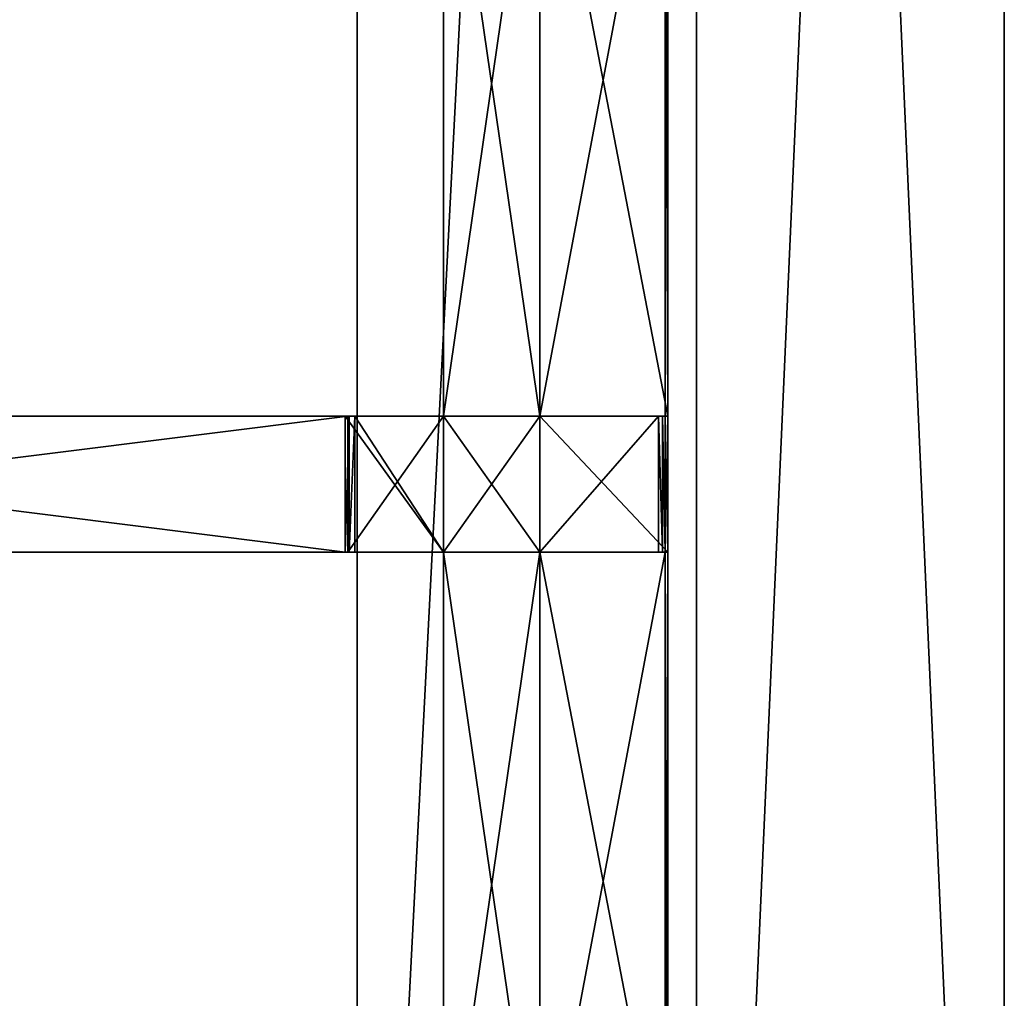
# Model space of a CAD drawing. Extents: x 0 to 35.8, y 0 to 27.5.
# Tile 246 of 256: x 32.9 to 35.8, y 7.7 to 10.5. Entities that reach past the tile are written whole.
import ezdxf

# ---------------------------------------------------------------- set-up
doc = ezdxf.new("R2010")
doc.units = 0
doc.header["$MEASUREMENT"] = 0
doc.layers.get('0').update_dxf_attribs({"color": 13, "linetype": 'CONTINUOUS'})
doc.layers.add('GRATE_-_3', color=250, linetype='CONTINUOUS')
doc.layers.add('RGM8058UC_-_BODY', color=252, linetype='CONTINUOUS')

# ---------------------------------------------------------------- blocks, each defined once
blk = doc.blocks.new('RGM8658UC_TRADECAD_V06_DXF')
at = {"layer": 'GRATE_-_3', "color": 0}
for p, q in [((34.187, 11.3307, 7.5334), (34.187, 9.3711, 7.5334)), ((34.187, 11.3307, 7.5334), (34.187, 9.3711, 7.5334)), ((34.187, 11.3266, 7.0614), (34.187, 9.3711, 7.0614)), ((34.187, 11.3266, 7.0614), (34.187, 9.3711, 7.0614)), ((34.4703, 11.3307, 7.5334), (34.4703, 9.3711, 7.5334)), ((34.4703, 11.3307, 7.5334), (34.4703, 9.3711, 7.5334)), ((34.4703, 9.3711, 7.2783), (34.4703, 11.3285, 7.2783)), ((34.4703, 9.3711, 7.2783), (34.4703, 11.3285, 7.2783)), ((34.4703, 9.3711, 7.0614), (34.4703, 11.3266, 7.0614)), ((34.4703, 9.3711, 7.0614), (34.4703, 11.3266, 7.0614)), ((34.84, 9.3711, 7.5334), (34.84, 11.3307, 7.5334)), ((34.84, 9.3711, 7.5334), (34.84, 11.3307, 7.5334)), ((34.8471, 11.3285, 7.2783), (34.8471, 9.3711, 7.2783)), ((34.8471, 11.3285, 7.2783), (34.8471, 9.3711, 7.2783)), ((30.708, 9.3711, 8.2709), (33.905, 9.3711, 8.2709)), ((30.708, 9.3711, 8.2709), (33.905, 9.3711, 8.2709)), ((30.708, 9.3711, 7.972), (33.8972, 9.3711, 7.8917)), ((30.708, 9.3711, 7.972), (33.8972, 9.3711, 7.8917)), ((33.905, 9.3711, 8.2709), (33.8972, 9.3711, 7.8917)), ((33.8972, 9.3711, 7.8917), (34.187, 9.3711, 7.8865)), ((33.9092, 9.3711, 7.5334), (33.8972, 9.3711, 7.8917)), ((33.8972, 9.3711, 7.8917), (33.8972, 8.97, 7.8917)), ((33.8972, 9.3711, 7.8917), (34.187, 9.3711, 7.8865)), ((33.9092, 9.3711, 7.5334), (33.8972, 9.3711, 7.8917)), ((33.8972, 9.3711, 7.8917), (33.8972, 8.97, 7.8917)), ((33.8972, 9.3711, 7.8917), (34.187, 9.3711, 7.8865)), ((33.905, 9.3711, 8.2709), (33.8972, 9.3711, 7.8917)), ((33.8972, 9.3711, 7.8917), (33.8972, 8.97, 7.8917)), ((34.187, 9.3711, 8.2709), (33.905, 9.3711, 8.2709)), ((33.905, 9.3711, 8.2709), (33.905, 8.97, 8.2709)), ((34.187, 9.3711, 8.2709), (33.905, 9.3711, 8.2709)), ((33.905, 9.3711, 8.2709), (33.905, 8.97, 8.2709)), ((33.9092, 8.97, 7.5334), (33.9092, 9.3711, 7.5334)), ((33.9259, 9.3711, 7.0614), (33.9092, 9.3711, 7.5334)), ((33.9092, 8.97, 7.5334), (33.9092, 9.3711, 7.5334)), ((33.9092, 9.3711, 7.5334), (34.187, 9.3711, 7.5334)), ((33.9092, 9.3711, 7.5334), (34.187, 9.3711, 7.5334)), ((33.9259, 9.3711, 7.0614), (33.9092, 9.3711, 7.5334)), ((33.9259, 8.97, 7.0614), (33.9259, 9.3711, 7.0614)), ((33.9259, 9.3711, 7.0614), (34.187, 9.3711, 7.0614)), ((33.9259, 9.3711, 7.0614), (34.187, 9.3711, 7.0614)), ((33.9259, 8.97, 7.0614), (33.9259, 9.3711, 7.0614)), ((34.187, 9.3711, 7.8865), (34.187, 9.3711, 8.2709)), ((34.187, 9.3711, 7.0614), (34.187, 8.97, 7.0614)), ((34.4703, 9.3711, 7.0614), (34.187, 9.3711, 7.0614)), ((34.4703, 9.3711, 7.0614), (34.187, 9.3711, 7.0614)), ((34.187, 9.3711, 7.5334), (34.187, 9.3711, 7.0614)), ((34.187, 9.3711, 7.8865), (34.187, 9.3711, 8.2709)), ((34.187, 9.3711, 7.8865), (34.4703, 9.3711, 7.8865)), ((34.4703, 9.3711, 8.2709), (34.187, 9.3711, 8.2709)), ((34.187, 9.3711, 7.8865), (34.187, 9.3711, 7.5334)), ((34.187, 9.3711, 7.5334), (34.4703, 9.3711, 7.5334)), ((34.187, 9.3711, 7.8865), (34.4703, 9.3711, 7.8865)), ((34.187, 9.3711, 7.5334), (34.4703, 9.3711, 7.5334)), ((34.187, 9.3711, 7.8865), (34.187, 9.3711, 7.5334)), ((34.187, 8.97, 7.8865), (34.187, 9.3711, 7.8865)), ((34.187, 9.3711, 7.5334), (34.187, 9.3711, 7.0614)), ((34.187, 9.3711, 7.0614), (34.187, 8.97, 7.0614)), ((34.187, 9.3711, 8.2709), (34.187, 8.97, 8.2709)), ((34.187, 9.3711, 8.2709), (34.187, 8.97, 8.2709)), ((34.4703, 9.3711, 8.2709), (34.187, 9.3711, 8.2709)), ((34.4703, 8.97, 7.0614), (34.4703, 9.3711, 7.0614)), ((34.4703, 9.3711, 7.8865), (34.4703, 9.3711, 8.2709)), ((34.4703, 9.3711, 7.5334), (34.4703, 9.3711, 7.8865)), ((34.4703, 8.97, 8.2709), (34.4703, 9.3711, 8.2709)), ((34.4703, 9.3711, 8.2709), (34.8199, 9.3711, 8.2709)), ((34.4703, 8.97, 7.0614), (34.4703, 9.3711, 7.0614)), ((34.4703, 8.97, 7.2783), (34.4703, 9.3711, 7.2783)), ((34.4703, 9.3711, 7.2783), (34.4703, 9.3711, 7.0614)), ((34.4703, 9.3711, 7.2783), (34.4703, 9.3711, 7.0614)), ((34.8471, 9.3711, 7.2783), (34.4703, 9.3711, 7.2783)), ((34.4703, 8.97, 7.2783), (34.4703, 9.3711, 7.2783)), ((34.4703, 9.3711, 7.5334), (34.84, 9.3711, 7.5334)), ((34.8319, 9.3711, 7.8865), (34.4703, 9.3711, 7.8865)), ((34.4703, 9.3711, 7.5334), (34.4703, 9.3711, 7.8865)), ((34.8319, 9.3711, 7.8865), (34.4703, 9.3711, 7.8865)), ((34.4703, 9.3711, 8.2709), (34.8199, 9.3711, 8.2709)), ((34.4703, 9.3711, 7.8865), (34.4703, 9.3711, 8.2709)), ((34.4703, 8.97, 8.2709), (34.4703, 9.3711, 8.2709)), ((34.4703, 9.3711, 7.5334), (34.84, 9.3711, 7.5334)), ((34.8471, 9.3711, 7.2783), (34.4703, 9.3711, 7.2783)), ((34.8199, 8.97, 8.2709), (34.8199, 9.3711, 8.2709)), ((34.8199, 9.3711, 8.2709), (34.8319, 9.3711, 7.8865)), ((34.8199, 8.97, 8.2709), (34.8199, 9.3711, 8.2709)), ((34.8199, 9.3711, 8.2709), (34.8319, 9.3711, 7.8865)), ((34.8319, 9.3711, 7.8865), (34.8319, 8.97, 7.8865)), ((34.8319, 9.3711, 7.8865), (34.8319, 8.97, 7.8865)), ((34.8319, 9.3711, 7.8865), (34.84, 9.3711, 7.5334)), ((34.8319, 9.3711, 7.8865), (34.84, 9.3711, 7.5334)), ((34.84, 9.3711, 7.5334), (34.84, 8.97, 7.5334)), ((34.84, 9.3711, 7.5334), (34.84, 8.97, 7.5334)), ((34.84, 9.3711, 7.5334), (34.8471, 9.3711, 7.2783)), ((34.84, 9.3711, 7.5334), (34.8471, 9.3711, 7.2783)), ((34.8471, 8.97, 7.2783), (34.8471, 9.3711, 7.2783)), ((34.8471, 8.97, 7.2783), (34.8471, 9.3711, 7.2783)), ((33.905, 8.97, 8.2709), (30.708, 8.97, 8.2709)), ((33.905, 8.97, 8.2709), (30.708, 8.97, 8.2709)), ((33.8972, 8.97, 7.8917), (30.708, 8.97, 7.972)), ((33.8972, 8.97, 7.8917), (30.708, 8.97, 7.972)), ((33.8972, 8.97, 7.8917), (33.9092, 8.97, 7.5334)), ((34.187, 8.97, 7.8865), (33.8972, 8.97, 7.8917)), ((33.8972, 8.97, 7.8917), (33.905, 8.97, 8.2709)), ((33.8972, 8.97, 7.8917), (33.905, 8.97, 8.2709)), ((34.187, 8.97, 7.8865), (33.8972, 8.97, 7.8917)), ((34.187, 8.97, 7.8865), (33.8972, 8.97, 7.8917)), ((33.8972, 8.97, 7.8917), (33.9092, 8.97, 7.5334)), ((33.905, 8.97, 8.2709), (34.187, 8.97, 8.2709)), ((33.905, 8.97, 8.2709), (34.187, 8.97, 8.2709)), ((33.9092, 8.97, 7.5334), (33.9259, 8.97, 7.0614)), ((34.187, 8.97, 7.5334), (33.9092, 8.97, 7.5334)), ((34.187, 8.97, 7.5334), (33.9092, 8.97, 7.5334)), ((33.9092, 8.97, 7.5334), (33.9259, 8.97, 7.0614)), ((34.187, 8.97, 7.0614), (33.9259, 8.97, 7.0614)), ((34.187, 8.97, 7.0614), (33.9259, 8.97, 7.0614)), ((34.187, 8.97, 7.0614), (34.187, 8.97, 7.5334)), ((34.187, 8.97, 7.5334), (34.187, 7.0113, 7.5334)), ((34.187, 7.0113, 7.0614), (34.187, 8.97, 7.0614)), ((34.187, 8.97, 7.0614), (34.4703, 8.97, 7.0614)), ((34.187, 8.97, 8.2709), (34.187, 8.97, 7.8865)), ((34.187, 7.0113, 7.0614), (34.187, 8.97, 7.0614)), ((34.187, 8.97, 7.0614), (34.4703, 8.97, 7.0614)), ((34.187, 8.97, 7.8865), (34.187, 8.97, 7.5334)), ((34.187, 8.97, 7.0614), (34.187, 8.97, 7.5334)), ((34.4703, 8.97, 7.5334), (34.187, 8.97, 7.5334)), ((34.187, 8.97, 7.8865), (34.187, 8.97, 7.5334)), ((34.187, 8.97, 7.8865), (34.4703, 8.97, 7.8865)), ((34.187, 8.97, 7.8865), (34.4703, 8.97, 7.8865)), ((34.187, 8.97, 8.2709), (34.187, 8.97, 7.8865)), ((34.187, 8.97, 8.2709), (34.4703, 8.97, 8.2709)), ((34.187, 8.97, 7.5334), (34.187, 7.0113, 7.5334)), ((34.4703, 8.97, 7.5334), (34.187, 8.97, 7.5334)), ((34.187, 8.97, 8.2709), (34.4703, 8.97, 8.2709)), ((34.4703, 7.0113, 7.5334), (34.4703, 8.97, 7.5334)), ((34.4703, 8.97, 7.5334), (34.84, 8.97, 7.5334)), ((34.4703, 7.0113, 7.2783), (34.4703, 8.97, 7.2783)), ((34.4703, 8.97, 7.2783), (34.4703, 8.97, 7.0614)), ((34.4703, 8.97, 7.0614), (34.4703, 7.0113, 7.0614)), ((34.4703, 8.97, 7.5334), (34.84, 8.97, 7.5334)), ((34.4703, 8.97, 7.5334), (34.4703, 8.97, 7.8865)), ((34.4703, 8.97, 7.8865), (34.8319, 8.97, 7.8865)), ((34.4703, 8.97, 7.8865), (34.8319, 8.97, 7.8865)), ((34.4703, 8.97, 7.8865), (34.4703, 8.97, 8.2709)), ((34.4703, 8.97, 8.2709), (34.8199, 8.97, 8.2709)), ((34.4703, 8.97, 8.2709), (34.8199, 8.97, 8.2709)), ((34.4703, 8.97, 7.2783), (34.4703, 8.97, 7.0614)), ((34.4703, 8.97, 7.0614), (34.4703, 7.0113, 7.0614)), ((34.4703, 8.97, 7.2783), (34.8471, 8.97, 7.2783)), ((34.4703, 8.97, 7.5334), (34.4703, 8.97, 7.8865)), ((34.4703, 8.97, 7.8865), (34.4703, 8.97, 8.2709)), ((34.4703, 7.0113, 7.5334), (34.4703, 8.97, 7.5334)), ((34.4703, 8.97, 7.2783), (34.8471, 8.97, 7.2783)), ((34.4703, 7.0113, 7.2783), (34.4703, 8.97, 7.2783)), ((34.8199, 8.97, 8.2709), (34.8319, 8.97, 7.8865)), ((34.8199, 8.97, 8.2709), (34.8319, 8.97, 7.8865)), ((34.8319, 8.97, 7.8865), (34.84, 8.97, 7.5334)), ((34.8319, 8.97, 7.8865), (34.84, 8.97, 7.5334)), ((34.84, 8.97, 7.5334), (34.84, 7.0113, 7.5334)), ((34.8471, 8.97, 7.2783), (34.84, 8.97, 7.5334)), ((34.84, 8.97, 7.5334), (34.84, 7.0113, 7.5334)), ((34.8471, 8.97, 7.2783), (34.84, 8.97, 7.5334)), ((34.8471, 8.97, 7.2783), (34.8471, 7.0113, 7.2783)), ((34.8471, 8.97, 7.2783), (34.8471, 7.0113, 7.2783))]:
    blk.add_line(p, q, dxfattribs=at)
at = {"layer": 'RGM8058UC_-_BODY', "color": 0}
for p, q in [((34.9324, 24.0972, 6.7115), (34.9324, 3.6756, 6.7115)), ((34.9324, 3.6756), (34.9324, 24.0972)), ((34.9324, 3.6756, 7.4867), (34.9324, 24.0972, 7.4867)), ((34.9324, 3.6756), (34.9324, 24.0972)), ((34.9324, 3.6756, 7.4867), (34.9324, 24.0972, 7.4867)), ((34.9324, 24.0972, 6.7115), (34.9324, 3.6756, 6.7115)), ((35.8382, 3.6756, 5.9479), (35.8382, 24.0972, 5.9479)), ((35.8382, 24.0972), (35.8382, 3.6756)), ((35.8382, 3.6756, 5.9479), (35.8382, 24.0972, 5.9479)), ((35.8382, 3.6756, 7.4867), (35.8382, 24.0972, 7.4867)), ((35.8382, 3.6756, 7.4867), (35.8382, 24.0972, 7.4867)), ((35.8382, 24.0972), (35.8382, 3.6756)), ((33.9324, 4.6756, 6.7115), (33.9324, 23.0972, 6.7115)), ((33.9324, 23.0972, 6.032), (33.9324, 4.6756, 6.032)), ((33.9324, 4.6756, 6.7115), (33.9324, 23.0972, 6.7115)), ((33.9324, 23.0972, 6.032), (33.9324, 4.6756, 6.032))]:
    blk.add_line(p, q, dxfattribs=at)
at = {"layer": 'GRATE_-_3', "color": 250}
mesh = blk.add_polyface(dxfattribs=at)
corners = [(34.187, 11.3266, 7.0614), (34.187, 9.3711, 7.5334), (34.187, 9.3711, 7.0614), (34.187, 11.3307, 7.5334)]
mesh.append_faces([[corners[k] for k in face] for face in [(0, 1, 2), (1, 0, 3)]], dxfattribs={"vtx0": -1, "color": 250})
mesh = blk.add_polyface(dxfattribs=at)
corners = [(34.4703, 11.3307, 7.5334), (34.187, 9.3711, 7.5334), (34.187, 11.3307, 7.5334), (34.4703, 9.3711, 7.5334)]
mesh.append_faces([[corners[k] for k in face] for face in [(0, 1, 2), (1, 0, 3)]], dxfattribs={"vtx0": -1, "color": 250})
mesh = blk.add_polyface(dxfattribs=at)
corners = [(34.4703, 9.3711, 7.0614), (34.187, 11.3266, 7.0614), (34.187, 9.3711, 7.0614), (34.4703, 11.3266, 7.0614)]
mesh.append_faces([[corners[k] for k in face] for face in [(0, 1, 2), (1, 0, 3)]], dxfattribs={"vtx0": -1, "color": 250})
mesh = blk.add_polyface(dxfattribs=at)
corners = [(34.84, 11.3307, 7.5334), (34.4703, 9.3711, 7.5334), (34.4703, 11.3307, 7.5334), (34.84, 9.3711, 7.5334)]
mesh.append_faces([[corners[k] for k in face] for face in [(0, 1, 2), (1, 0, 3)]], dxfattribs={"vtx0": -1, "color": 250})
mesh = blk.add_polyface(dxfattribs=at)
corners = [(34.4703, 11.3285, 7.2783), (34.4703, 9.3711, 7.0614), (34.4703, 9.3711, 7.2783), (34.4703, 11.3266, 7.0614)]
mesh.append_faces([[corners[k] for k in face] for face in [(0, 1, 2), (1, 0, 3)]], dxfattribs={"vtx0": -1, "color": 250})
mesh = blk.add_polyface(dxfattribs=at)
corners = [(34.8471, 9.3711, 7.2783), (34.4703, 11.3285, 7.2783), (34.4703, 9.3711, 7.2783), (34.8471, 11.3285, 7.2783)]
mesh.append_faces([[corners[k] for k in face] for face in [(0, 1, 2), (1, 0, 3)]], dxfattribs={"vtx0": -1, "color": 250})
mesh = blk.add_polyface(dxfattribs=at)
corners = [(34.84, 11.3307, 7.5334), (34.8471, 9.3711, 7.2783), (34.84, 9.3711, 7.5334), (34.8471, 11.3285, 7.2783)]
mesh.append_faces([[corners[k] for k in face] for face in [(0, 1, 2), (1, 0, 3)]], dxfattribs={"vtx0": -1, "color": 250})
mesh = blk.add_polyface(dxfattribs=at)
corners = [(33.905, 9.3711, 8.2709), (30.708, 8.97, 8.2709), (30.708, 9.3711, 8.2709), (33.905, 8.97, 8.2709)]
mesh.append_faces([[corners[k] for k in face] for face in [(0, 1, 2), (1, 0, 3)]], dxfattribs={"vtx0": -1, "color": 250})
mesh = blk.add_polyface(dxfattribs=at)
corners = [(33.905, 9.3711, 8.2709), (30.708, 9.3711, 7.972), (33.8972, 9.3711, 7.8917), (30.708, 9.3711, 8.2709)]
mesh.append_faces([[corners[k] for k in face] for face in [(0, 1, 2), (1, 0, 3)]], dxfattribs={"vtx0": -1, "color": 250})
mesh = blk.add_polyface(dxfattribs=at)
corners = [(33.8972, 8.97, 7.8917), (30.708, 9.3711, 7.972), (30.708, 8.97, 7.972), (33.8972, 9.3711, 7.8917)]
mesh.append_faces([[corners[k] for k in face] for face in [(0, 1, 2), (1, 0, 3)]], dxfattribs={"vtx0": -1, "color": 250})
mesh = blk.add_polyface(dxfattribs=at)
corners = [(34.187, 9.3711, 8.2709), (33.8972, 9.3711, 7.8917), (34.187, 9.3711, 7.8865), (33.905, 9.3711, 8.2709)]
mesh.append_faces([[corners[k] for k in face] for face in [(0, 1, 2), (1, 0, 3)]], dxfattribs={"vtx0": -1, "color": 250})
mesh = blk.add_polyface(dxfattribs=at)
corners = [(33.9092, 9.3711, 7.5334), (33.8972, 8.97, 7.8917), (33.9092, 8.97, 7.5334), (33.8972, 9.3711, 7.8917)]
mesh.append_faces([[corners[k] for k in face] for face in [(0, 1, 2), (1, 0, 3)]], dxfattribs={"vtx0": -1, "color": 250})
mesh = blk.add_polyface(dxfattribs=at)
corners = [(34.187, 9.3711, 7.8865), (33.9092, 9.3711, 7.5334), (34.187, 9.3711, 7.5334), (33.8972, 9.3711, 7.8917)]
mesh.append_faces([[corners[k] for k in face] for face in [(0, 1, 2), (1, 0, 3)]], dxfattribs={"vtx0": -1, "color": 250})
mesh = blk.add_polyface(dxfattribs=at)
corners = [(34.187, 8.97, 7.8865), (33.8972, 9.3711, 7.8917), (33.8972, 8.97, 7.8917), (34.187, 9.3711, 7.8865)]
mesh.append_faces([[corners[k] for k in face] for face in [(0, 1, 2), (1, 0, 3)]], dxfattribs={"vtx0": -1, "color": 250})
mesh = blk.add_polyface(dxfattribs=at)
corners = [(34.187, 9.3711, 8.2709), (33.905, 8.97, 8.2709), (33.905, 9.3711, 8.2709), (34.187, 8.97, 8.2709)]
mesh.append_faces([[corners[k] for k in face] for face in [(0, 1, 2), (1, 0, 3)]], dxfattribs={"vtx0": -1, "color": 250})
mesh = blk.add_polyface(dxfattribs=at)
corners = [(33.9259, 9.3711, 7.0614), (33.9092, 8.97, 7.5334), (33.9259, 8.97, 7.0614), (33.9092, 9.3711, 7.5334)]
mesh.append_faces([[corners[k] for k in face] for face in [(0, 1, 2), (1, 0, 3)]], dxfattribs={"vtx0": -1, "color": 250})
mesh = blk.add_polyface(dxfattribs=at)
corners = [(34.187, 9.3711, 7.5334), (33.9259, 9.3711, 7.0614), (34.187, 9.3711, 7.0614), (33.9092, 9.3711, 7.5334)]
mesh.append_faces([[corners[k] for k in face] for face in [(0, 1, 2), (1, 0, 3)]], dxfattribs={"vtx0": -1, "color": 250})
mesh = blk.add_polyface(dxfattribs=at)
corners = [(34.187, 8.97, 7.0614), (33.9259, 9.3711, 7.0614), (33.9259, 8.97, 7.0614), (34.187, 9.3711, 7.0614)]
mesh.append_faces([[corners[k] for k in face] for face in [(0, 1, 2), (1, 0, 3)]], dxfattribs={"vtx0": -1, "color": 250})
mesh = blk.add_polyface(dxfattribs=at)
corners = [(34.4703, 8.97, 7.0614), (34.187, 9.3711, 7.0614), (34.187, 8.97, 7.0614), (34.4703, 9.3711, 7.0614)]
mesh.append_faces([[corners[k] for k in face] for face in [(0, 1, 2), (1, 0, 3)]], dxfattribs={"vtx0": -1, "color": 250})
mesh = blk.add_polyface(dxfattribs=at)
corners = [(34.4703, 9.3711, 8.2709), (34.187, 9.3711, 7.8865), (34.4703, 9.3711, 7.8865), (34.187, 9.3711, 8.2709)]
mesh.append_faces([[corners[k] for k in face] for face in [(0, 1, 2), (1, 0, 3)]], dxfattribs={"vtx0": -1, "color": 250})
mesh = blk.add_polyface(dxfattribs=at)
corners = [(34.4703, 9.3711, 7.8865), (34.187, 9.3711, 7.5334), (34.4703, 9.3711, 7.5334), (34.187, 9.3711, 7.8865)]
mesh.append_faces([[corners[k] for k in face] for face in [(0, 1, 2), (1, 0, 3)]], dxfattribs={"vtx0": -1, "color": 250})
mesh = blk.add_polyface(dxfattribs=at)
corners = [(34.4703, 9.3711, 8.2709), (34.187, 8.97, 8.2709), (34.187, 9.3711, 8.2709), (34.4703, 8.97, 8.2709)]
mesh.append_faces([[corners[k] for k in face] for face in [(0, 1, 2), (1, 0, 3)]], dxfattribs={"vtx0": -1, "color": 250})
mesh = blk.add_polyface(dxfattribs=at)
corners = [(34.8199, 9.3711, 8.2709), (34.4703, 8.97, 8.2709), (34.4703, 9.3711, 8.2709), (34.8199, 8.97, 8.2709)]
mesh.append_faces([[corners[k] for k in face] for face in [(0, 1, 2), (1, 0, 3)]], dxfattribs={"vtx0": -1, "color": 250})
mesh = blk.add_polyface(dxfattribs=at)
corners = [(34.4703, 9.3711, 7.2783), (34.4703, 8.97, 7.0614), (34.4703, 8.97, 7.2783), (34.4703, 9.3711, 7.0614)]
mesh.append_faces([[corners[k] for k in face] for face in [(0, 1, 2), (1, 0, 3)]], dxfattribs={"vtx0": -1, "color": 250})
mesh = blk.add_polyface(dxfattribs=at)
corners = [(34.8471, 8.97, 7.2783), (34.4703, 9.3711, 7.2783), (34.4703, 8.97, 7.2783), (34.8471, 9.3711, 7.2783)]
mesh.append_faces([[corners[k] for k in face] for face in [(0, 1, 2), (1, 0, 3)]], dxfattribs={"vtx0": -1, "color": 250})
mesh = blk.add_polyface(dxfattribs=at)
corners = [(34.8319, 9.3711, 7.8865), (34.4703, 9.3711, 7.5334), (34.84, 9.3711, 7.5334), (34.4703, 9.3711, 7.8865)]
mesh.append_faces([[corners[k] for k in face] for face in [(0, 1, 2), (1, 0, 3)]], dxfattribs={"vtx0": -1, "color": 250})
mesh = blk.add_polyface(dxfattribs=at)
corners = [(34.8199, 9.3711, 8.2709), (34.4703, 9.3711, 7.8865), (34.8319, 9.3711, 7.8865), (34.4703, 9.3711, 8.2709)]
mesh.append_faces([[corners[k] for k in face] for face in [(0, 1, 2), (1, 0, 3)]], dxfattribs={"vtx0": -1, "color": 250})
mesh = blk.add_polyface(dxfattribs=at)
corners = [(34.8199, 9.3711, 8.2709), (34.8319, 8.97, 7.8865), (34.8199, 8.97, 8.2709), (34.8319, 9.3711, 7.8865)]
mesh.append_faces([[corners[k] for k in face] for face in [(0, 1, 2), (1, 0, 3)]], dxfattribs={"vtx0": -1, "color": 250})
mesh = blk.add_polyface(dxfattribs=at)
corners = [(34.8319, 9.3711, 7.8865), (34.84, 8.97, 7.5334), (34.8319, 8.97, 7.8865), (34.84, 9.3711, 7.5334)]
mesh.append_faces([[corners[k] for k in face] for face in [(0, 1, 2), (1, 0, 3)]], dxfattribs={"vtx0": -1, "color": 250})
mesh = blk.add_polyface(dxfattribs=at)
corners = [(34.84, 9.3711, 7.5334), (34.8471, 8.97, 7.2783), (34.84, 8.97, 7.5334), (34.8471, 9.3711, 7.2783)]
mesh.append_faces([[corners[k] for k in face] for face in [(0, 1, 2), (1, 0, 3)]], dxfattribs={"vtx0": -1, "color": 250})
mesh = blk.add_polyface(dxfattribs=at)
corners = [(30.708, 8.97, 7.972), (33.905, 8.97, 8.2709), (33.8972, 8.97, 7.8917), (30.708, 8.97, 8.2709)]
mesh.append_faces([[corners[k] for k in face] for face in [(0, 1, 2), (1, 0, 3)]], dxfattribs={"vtx0": -1, "color": 250})
mesh = blk.add_polyface(dxfattribs=at)
corners = [(33.8972, 8.97, 7.8917), (34.187, 8.97, 8.2709), (34.187, 8.97, 7.8865), (33.905, 8.97, 8.2709)]
mesh.append_faces([[corners[k] for k in face] for face in [(0, 1, 2), (1, 0, 3)]], dxfattribs={"vtx0": -1, "color": 250})
mesh = blk.add_polyface(dxfattribs=at)
corners = [(33.8972, 8.97, 7.8917), (34.187, 8.97, 7.5334), (33.9092, 8.97, 7.5334), (34.187, 8.97, 7.8865)]
mesh.append_faces([[corners[k] for k in face] for face in [(0, 1, 2), (1, 0, 3)]], dxfattribs={"vtx0": -1, "color": 250})
mesh = blk.add_polyface(dxfattribs=at)
corners = [(33.9092, 8.97, 7.5334), (34.187, 8.97, 7.0614), (33.9259, 8.97, 7.0614), (34.187, 8.97, 7.5334)]
mesh.append_faces([[corners[k] for k in face] for face in [(0, 1, 2), (1, 0, 3)]], dxfattribs={"vtx0": -1, "color": 250})
mesh = blk.add_polyface(dxfattribs=at)
corners = [(34.187, 8.97, 7.0614), (34.187, 7.0113, 7.5334), (34.187, 7.0113, 7.0614), (34.187, 8.97, 7.5334)]
mesh.append_faces([[corners[k] for k in face] for face in [(0, 1, 2), (1, 0, 3)]], dxfattribs={"vtx0": -1, "color": 250})
mesh = blk.add_polyface(dxfattribs=at)
corners = [(34.4703, 7.0113, 7.0614), (34.187, 8.97, 7.0614), (34.187, 7.0113, 7.0614), (34.4703, 8.97, 7.0614)]
mesh.append_faces([[corners[k] for k in face] for face in [(0, 1, 2), (1, 0, 3)]], dxfattribs={"vtx0": -1, "color": 250})
mesh = blk.add_polyface(dxfattribs=at)
corners = [(34.187, 8.97, 7.8865), (34.4703, 8.97, 7.5334), (34.187, 8.97, 7.5334), (34.4703, 8.97, 7.8865)]
mesh.append_faces([[corners[k] for k in face] for face in [(0, 1, 2), (1, 0, 3)]], dxfattribs={"vtx0": -1, "color": 250})
mesh = blk.add_polyface(dxfattribs=at)
corners = [(34.187, 8.97, 8.2709), (34.4703, 8.97, 7.8865), (34.187, 8.97, 7.8865), (34.4703, 8.97, 8.2709)]
mesh.append_faces([[corners[k] for k in face] for face in [(0, 1, 2), (1, 0, 3)]], dxfattribs={"vtx0": -1, "color": 250})
mesh = blk.add_polyface(dxfattribs=at)
corners = [(34.4703, 8.97, 7.5334), (34.187, 7.0113, 7.5334), (34.187, 8.97, 7.5334), (34.4703, 7.0113, 7.5334)]
mesh.append_faces([[corners[k] for k in face] for face in [(0, 1, 2), (1, 0, 3)]], dxfattribs={"vtx0": -1, "color": 250})
mesh = blk.add_polyface(dxfattribs=at)
corners = [(34.84, 8.97, 7.5334), (34.4703, 7.0113, 7.5334), (34.4703, 8.97, 7.5334), (34.84, 7.0113, 7.5334)]
mesh.append_faces([[corners[k] for k in face] for face in [(0, 1, 2), (1, 0, 3)]], dxfattribs={"vtx0": -1, "color": 250})
mesh = blk.add_polyface(dxfattribs=at)
corners = [(34.4703, 8.97, 7.2783), (34.4703, 7.0113, 7.0614), (34.4703, 7.0113, 7.2783), (34.4703, 8.97, 7.0614)]
mesh.append_faces([[corners[k] for k in face] for face in [(0, 1, 2), (1, 0, 3)]], dxfattribs={"vtx0": -1, "color": 250})
mesh = blk.add_polyface(dxfattribs=at)
corners = [(34.4703, 8.97, 7.8865), (34.84, 8.97, 7.5334), (34.4703, 8.97, 7.5334), (34.8319, 8.97, 7.8865)]
mesh.append_faces([[corners[k] for k in face] for face in [(0, 1, 2), (1, 0, 3)]], dxfattribs={"vtx0": -1, "color": 250})
mesh = blk.add_polyface(dxfattribs=at)
corners = [(34.4703, 8.97, 8.2709), (34.8319, 8.97, 7.8865), (34.4703, 8.97, 7.8865), (34.8199, 8.97, 8.2709)]
mesh.append_faces([[corners[k] for k in face] for face in [(0, 1, 2), (1, 0, 3)]], dxfattribs={"vtx0": -1, "color": 250})
mesh = blk.add_polyface(dxfattribs=at)
corners = [(34.8471, 7.0113, 7.2783), (34.4703, 8.97, 7.2783), (34.4703, 7.0113, 7.2783), (34.8471, 8.97, 7.2783)]
mesh.append_faces([[corners[k] for k in face] for face in [(0, 1, 2), (1, 0, 3)]], dxfattribs={"vtx0": -1, "color": 250})
mesh = blk.add_polyface(dxfattribs=at)
corners = [(34.84, 8.97, 7.5334), (34.8471, 7.0113, 7.2783), (34.84, 7.0113, 7.5334), (34.8471, 8.97, 7.2783)]
mesh.append_faces([[corners[k] for k in face] for face in [(0, 1, 2), (1, 0, 3)]], dxfattribs={"vtx0": -1, "color": 250})
at = {"layer": 'RGM8058UC_-_BODY', "color": 252}
mesh = blk.add_polyface(dxfattribs=at)
corners = [(34.9324, 3.6756), (23.5753, 24.0972), (23.5753, 3.6756), (34.9324, 24.0972)]
mesh.append_faces([[corners[k] for k in face] for face in [(0, 1, 2), (1, 0, 3)]], dxfattribs={"vtx0": -1, "color": 252})
mesh = blk.add_polyface(dxfattribs=at)
corners = [(34.9324, 24.0972, 6.7115), (33.9324, 4.6756, 6.7115), (33.9324, 23.0972, 6.7115), (34.9324, 3.6756, 6.7115)]
mesh.append_faces([[corners[k] for k in face] for face in [(0, 1, 2), (1, 0, 3)]], dxfattribs={"vtx0": -1, "color": 252})
mesh = blk.add_polyface(dxfattribs=at)
corners = [(35.8382, 24.0972, 7.4867), (34.9324, 3.6756, 7.4867), (34.9324, 24.0972, 7.4867), (35.8382, 3.6756, 7.4867)]
mesh.append_faces([[corners[k] for k in face] for face in [(0, 1, 2), (1, 0, 3)]], dxfattribs={"vtx0": -1, "color": 252})
mesh = blk.add_polyface(dxfattribs=at)
corners = [(35.8382, 3.6756), (34.9324, 24.0972), (34.9324, 3.6756), (35.8382, 24.0972)]
mesh.append_faces([[corners[k] for k in face] for face in [(0, 1, 2), (1, 0, 3)]], dxfattribs={"vtx0": -1, "color": 252})
mesh = blk.add_polyface(dxfattribs=at)
corners = [(34.9324, 24.0972, 6.7115), (34.9324, 3.6756, 7.4867), (34.9324, 3.6756, 6.7115), (34.9324, 24.0972, 7.4867)]
mesh.append_faces([[corners[k] for k in face] for face in [(0, 1, 2), (1, 0, 3)]], dxfattribs={"vtx0": -1, "color": 252})
mesh = blk.add_polyface(dxfattribs=at)
corners = [(35.8382, 24.0972, 5.9479), (35.8382, 3.6756), (35.8382, 3.6756, 5.9479), (35.8382, 24.0972)]
mesh.append_faces([[corners[k] for k in face] for face in [(0, 1, 2), (1, 0, 3)]], dxfattribs={"vtx0": -1, "color": 252})
mesh = blk.add_polyface(dxfattribs=at)
corners = [(35.8382, 24.0972, 7.4867), (35.8382, 3.6756, 5.9479), (35.8382, 3.6756, 7.4867), (35.8382, 24.0972, 5.9479)]
mesh.append_faces([[corners[k] for k in face] for face in [(0, 1, 2), (1, 0, 3)]], dxfattribs={"vtx0": -1, "color": 252})
mesh = blk.add_polyface(dxfattribs=at)
corners = [(33.9324, 23.0972, 6.032), (23.8503, 4.6756, 6.032), (23.8503, 23.0972, 6.032), (33.9324, 4.6756, 6.032)]
mesh.append_faces([[corners[k] for k in face] for face in [(0, 1, 2), (1, 0, 3)]], dxfattribs={"vtx0": -1, "color": 252})
mesh = blk.add_polyface(dxfattribs=at)
corners = [(33.9324, 23.0972, 6.032), (33.9324, 4.6756, 6.7115), (33.9324, 4.6756, 6.032), (33.9324, 23.0972, 6.7115)]
mesh.append_faces([[corners[k] for k in face] for face in [(0, 1, 2), (1, 0, 3)]], dxfattribs={"vtx0": -1, "color": 252})

msp = doc.modelspace()

# ---------------------------------------------------------------- block references
at = {"color": 0}
msp.add_blockref('RGM8658UC_TRADECAD_V06_DXF', (0, 0), dxfattribs=at)

doc.saveas('drawing.dxf')
